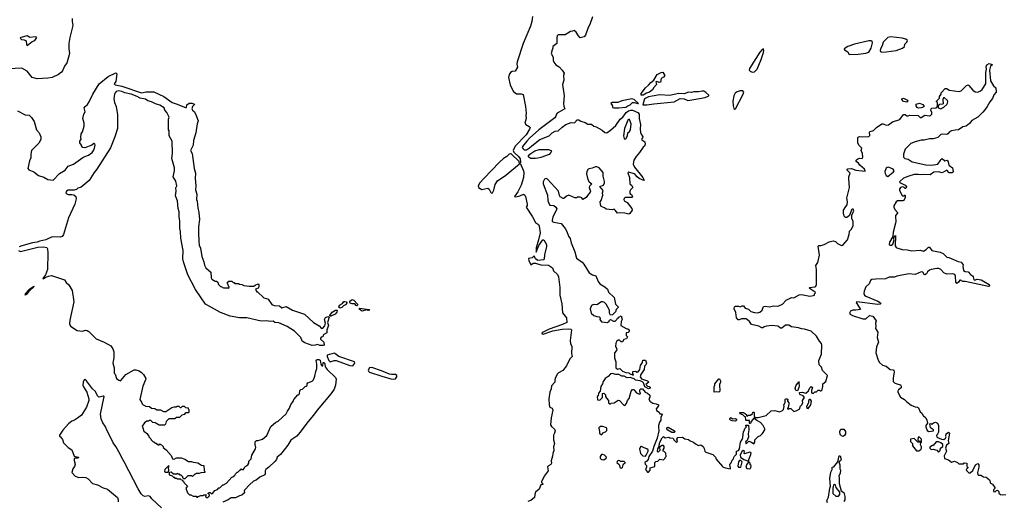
# Model space of a CAD drawing. Extents: x 2206940 to 2356632, y 511582 to 673215.
# Tile 133 of 228: x 2290925 to 2303924, y 596324 to 602680. Entities that reach past the tile are written whole.
import ezdxf

# ---------------------------------------------------------------- set-up
doc = ezdxf.new("R2010")
doc.units = 0

msp = doc.modelspace()

# ---------------------------------------------------------------- linework, layer by layer
at = {"layer": '0CON10XD'}
for points in [[(2291617, 602697), (2291616, 602655), (2291625, 602605), (2291587, 602445), (2291575, 602365), (2291574, 602294), (2291584, 602235), (2291547, 602105), (2291521, 602075), (2291491, 602005), (2291475, 601986), (2291435, 601955), (2291355, 601918), (2291295, 601906), (2291155, 601900), (2291088, 601918), (2291025, 602001), (2290955, 602038), (2290779, 602031)], [(2297695, 602721), (2297686, 602655), (2297667, 602593), (2297573, 602365), (2297491, 602125), (2297488, 602095), (2297495, 602054), (2297465, 601999), (2297425, 601994), (2297405, 601982), (2297389, 601955), (2297380, 601915), (2297402, 601822), (2297421, 601771), (2297445, 601733), (2297485, 601702), (2297545, 601702), (2297571, 601691), (2297602, 601535), (2297612, 601445), (2297606, 601415), (2297611, 601375), (2297594, 601315), (2297608, 601298), (2297651, 601271), (2297662, 601255), (2297656, 601235), (2297610, 601160), (2297468, 601012), (2297441, 600955), (2297450, 600930), (2297510, 600875), (2297534, 600845), (2297537, 600795), (2297530, 600785), (2297575, 600687), (2297579, 600665), (2297577, 600595), (2297546, 600495), (2297502, 600408), (2297458, 600345), (2297475, 600341), (2297527, 600353), (2297575, 600376), (2297595, 600362), (2297604, 600345), (2297626, 600244), (2297624, 600226), (2297611, 600205), (2297696, 600076), (2297733, 600003), (2297775, 599976), (2297785, 599953), (2297798, 599865), (2297775, 599775), (2297745, 599668), (2297742, 599612), (2297780, 599700), (2297830, 599775), (2297845, 599773), (2297880, 599715), (2297881, 599685), (2297852, 599575), (2297850, 599520), (2297839, 599511), (2297765, 599503), (2297734, 599524), (2297715, 599562), (2297691, 599539), (2297643, 599527), (2297645, 599500), (2297675, 599443), (2297704, 599466), (2297735, 599468), (2297807, 599443), (2297905, 599438), (2297958, 599405), (2297974, 599365), (2298023, 599315), (2298037, 599287), (2298057, 599147), (2298055, 599045), (2298081, 598931), (2298093, 598813), (2298144, 598745), (2298146, 598685), (2298091, 598655), (2297915, 598596), (2297835, 598558), (2297821, 598545), (2297820, 598535), (2297835, 598528), (2297965, 598573), (2298085, 598596), (2298175, 598600), (2298202, 598595), (2298211, 598585), (2298191, 598445), (2298198, 598405), (2298216, 598366), (2298211, 598275), (2298220, 598235), (2298187, 598203), (2298145, 598112), (2298095, 598048), (2298040, 598020), (2298020, 598000), (2297992, 597945), (2297991, 597921), (2297988, 597895), (2297944, 597846), (2297943, 597807), (2297922, 597765), (2297909, 597675), (2297914, 597595), (2297924, 597565), (2297955, 597552), (2297962, 597525), (2297943, 597427), (2297933, 597335), (2297945, 597309), (2297985, 597275), (2297993, 597255), (2297986, 597225), (2297970, 597195), (2297972, 597135), (2297984, 597085), (2297974, 597044), (2297976, 596995), (2297964, 596955), (2297961, 596919), (2297942, 596858), (2297944, 596825), (2297935, 596809), (2297905, 596791), (2297895, 596778), (2297901, 596725), (2297847, 596655), (2297836, 596624), (2297812, 596585), (2297813, 596573), (2297830, 596555), (2297830, 596545), (2297805, 596540), (2297785, 596482), (2297736, 596444), (2297726, 596415), (2297723, 596375), (2297675, 596336), (2297635, 596323)], [(2298485, 602718), (2298451, 602615), (2298429, 602575), (2298395, 602474), (2298375, 602454), (2298322, 602442), (2298301, 602465), (2298273, 602515), (2298245, 602538), (2298225, 602528), (2298195, 602523), (2298125, 602479), (2298035, 602478), (2298022, 602465), (2298018, 602445), (2298016, 602365), (2297962, 602325), (2297963, 602305), (2297955, 602280), (2297941, 602235), (2297966, 602185), (2297966, 602145), (2297975, 602118), (2298005, 602083), (2298045, 602056), (2298087, 602015), (2298112, 601975), (2298104, 601944), (2298108, 601882), (2298090, 601825), (2298113, 601675), (2298104, 601575), (2298109, 601539), (2298123, 601505), (2298021, 601445), (2298010, 601435), (2298004, 601405), (2297991, 601385), (2297777, 601225), (2297655, 601115), (2297620, 601075), (2297564, 601005), (2297560, 600995), (2297570, 600975), (2297585, 600964), (2297615, 600964), (2297655, 600987), (2297685, 601015), (2297791, 601099), (2297915, 601149), (2297953, 601185), (2297995, 601209), (2298035, 601211), (2298087, 601263), (2298133, 601297), (2298205, 601322), (2298250, 601320), (2298285, 601356), (2298305, 601356), (2298335, 601340), (2298390, 601325), (2298425, 601300), (2298475, 601300), (2298505, 601276), (2298536, 601266), (2298615, 601220), (2298651, 601191), (2298675, 601187), (2298725, 601221), (2298793, 601285), (2298853, 601365), (2298886, 601394), (2298932, 601455), (2298962, 601475), (2298995, 601486), (2299015, 601484), (2299087, 601457), (2299102, 601435)], [(2291025, 602340), (2291089, 602391), (2291125, 602406), (2291151, 602445), (2291134, 602454), (2291057, 602446), (2291025, 602465), (2290942, 602445), (2290932, 602435), (2290948, 602418), (2290985, 602413), (2291009, 602399), (2291014, 602354), (2291025, 602340)], [(2301881, 602221), (2301995, 602225), (2302095, 602236), (2302135, 602253), (2302166, 602305), (2302185, 602375), (2302180, 602395), (2302165, 602402), (2302135, 602400), (2301944, 602355), (2301860, 602325), (2301811, 602295), (2301812, 602282), (2301860, 602255), (2301873, 602225), (2301881, 602221)], [(2302305, 602253), (2302365, 602255), (2302496, 602275), (2302581, 602305), (2302607, 602325), (2302611, 602355), (2302639, 602385), (2302646, 602406), (2302625, 602425), (2302575, 602438), (2302425, 602454), (2302385, 602446), (2302323, 602385), (2302312, 602335), (2302289, 602295), (2302285, 602275), (2302291, 602261), (2302305, 602253)], [(2300595, 601987), (2300625, 601992), (2300659, 602025), (2300715, 602156), (2300745, 602249), (2300749, 602279), (2300745, 602296), (2300725, 602287), (2300695, 602253), (2300558, 602035), (2300555, 602015), (2300569, 601999), (2300595, 601987)], [(2290897, 601475), (2290995, 601424), (2291049, 601419), (2291079, 601389), (2291114, 601334), (2291146, 601225), (2291182, 601185), (2291204, 601134), (2291202, 601098), (2291179, 601051), (2291079, 600955), (2291071, 600905), (2291073, 600855), (2291053, 600815), (2291033, 600715), (2291045, 600698), (2291113, 600673), (2291175, 600623), (2291242, 600602), (2291295, 600570), (2291365, 600561), (2291451, 600649), (2291524, 600695), (2291564, 600746), (2291635, 600771), (2291759, 600861), (2291785, 600876), (2291835, 600891), (2291881, 600929), (2291900, 600955), (2291911, 600985), (2291920, 601025), (2291915, 601042), (2291905, 601048), (2291876, 601024), (2291785, 600990), (2291760, 600995), (2291740, 601015), (2291740, 601025), (2291720, 601055), (2291720, 601075), (2291738, 601105), (2291732, 601125), (2291738, 601175), (2291755, 601200), (2291777, 601275), (2291776, 601316), (2291758, 601375), (2291773, 601435), (2291790, 601465), (2291778, 601515), (2291788, 601532), (2291821, 601559), (2291841, 601595), (2291890, 601695), (2291975, 601833), (2292095, 601932), (2292195, 601980), (2292206, 601966), (2292195, 601865), (2292173, 601835), (2292185, 601820), (2292273, 601803), (2292535, 601715), (2292595, 601727), (2292695, 601729), (2292827, 601667), (2292937, 601585), (2293005, 601564), (2293100, 601525), (2293115, 601519), (2293125, 601523), (2293133, 601555), (2293163, 601576), (2293199, 601579), (2293232, 601565), (2293230, 601555), (2293205, 601534), (2293197, 601505), (2293205, 601487), (2293228, 601468), (2293247, 601437), (2293280, 601345), (2293269, 601305), (2293252, 601185), (2293221, 601085), (2293216, 601025), (2293178, 600955), (2293202, 600915), (2293230, 600715), (2293244, 600655), (2293242, 600585), (2293251, 600489), (2293246, 600436), (2293263, 600375), (2293258, 600305), (2293266, 600286), (2293277, 600195), (2293291, 600135), (2293299, 600045), (2293286, 599945), (2293284, 599865), (2293291, 599755), (2293294, 599705), (2293310, 599665), (2293330, 599555), (2293357, 599485), (2293365, 599440), (2293384, 599404), (2293447, 599347), (2293452, 599275), (2293462, 599255), (2293505, 599230), (2293525, 599230), (2293540, 599215), (2293550, 599185), (2293575, 599160), (2293585, 599160), (2293615, 599140), (2293675, 599140), (2293688, 599132), (2293690, 599155), (2293680, 599165), (2293677, 599187), (2293670, 599195), (2293670, 599215), (2293685, 599230), (2293725, 599230), (2293745, 599210), (2293755, 599210), (2293765, 599200), (2293815, 599200), (2293825, 599190), (2293857, 599187), (2293885, 599172), (2293955, 599163), (2294015, 599162), (2294035, 599178), (2294072, 599192), (2294082, 599182), (2294083, 599155), (2294073, 599137), (2294040, 599125), (2294045, 599100), (2294055, 599090), (2294065, 599090), (2294147, 599007), (2294185, 599002), (2294203, 598993), (2294255, 598923), (2294285, 598908), (2294355, 598902), (2294386, 598876), (2294445, 598893), (2294525, 598844), (2294685, 598793), (2294802, 598682), (2294878, 598638), (2294910, 598605), (2294925, 598609), (2294955, 598638), (2294962, 598675), (2294951, 598725), (2294961, 598749), (2294995, 598761), (2295012, 598755), (2294987, 598685), (2295000, 598645), (2294980, 598585), (2294980, 598545), (2294940, 598525), (2294930, 598515), (2294926, 598494), (2294905, 598488), (2294897, 598475), (2294897, 598465), (2294942, 598422), (2294943, 598385), (2294932, 598378), (2294888, 598378), (2294855, 598392), (2294826, 598384), (2294785, 598382), (2294688, 598415), (2294652, 598435), (2294638, 598485), (2294555, 598567), (2294455, 598630), (2294345, 598681), (2294295, 598683), (2294273, 598703), (2294235, 598698), (2294184, 598704), (2294113, 598703), (2293925, 598746), (2293825, 598746), (2293702, 598768), (2293576, 598815), (2293378, 598925), (2293245, 599118), (2293143, 599313), (2293086, 599485), (2293078, 599525), (2293081, 599635), (2293051, 599795), (2293047, 599885), (2293038, 599925), (2293040, 600025), (2293031, 600075), (2293030, 600145), (2293017, 600187), (2293009, 600289), (2292982, 600355), (2292992, 600415), (2292988, 600462), (2293000, 600485), (2292987, 600547), (2292950, 600605), (2292967, 600687), (2292967, 600725), (2292933, 600847), (2292942, 600915), (2292938, 601075), (2292900, 601145), (2292900, 601215), (2292890, 601225), (2292890, 601365), (2292898, 601395), (2292868, 601455), (2292840, 601485), (2292830, 601515), (2292775, 601551), (2292719, 601569), (2292664, 601596), (2292618, 601608), (2292585, 601631), (2292515, 601646), (2292475, 601667), (2292396, 601696), (2292314, 601714), (2292275, 601732), (2292235, 601739), (2292198, 601732), (2292184, 601716), (2292176, 601695), (2292169, 601635), (2292176, 601585), (2292197, 601535), (2292217, 601425), (2292215, 601245), (2292183, 601135), (2292125, 600990), (2291943, 600705), (2291908, 600662), (2291841, 600559), (2291735, 600471), (2291693, 600457), (2291675, 600440), (2291645, 600430), (2291565, 600432), (2291541, 600415), (2291536, 600395), (2291545, 600380), (2291565, 600371), (2291614, 600374), (2291638, 600368), (2291666, 600346), (2291670, 600315), (2291653, 600245), (2291571, 600065), (2291528, 599932), (2291505, 599845), (2291485, 599820), (2291465, 599808), (2291355, 599813), (2291271, 599775), (2291192, 599758), (2291155, 599742), (2291094, 599736), (2290955, 599694), (2290920, 599680)], [(2299155, 601684), (2299131, 601685), (2299129, 601705), (2299188, 601782), (2299226, 601815), (2299255, 601853), (2299298, 601882), (2299342, 601955), (2299395, 601982), (2299417, 601987), (2299441, 601945), (2299425, 601921), (2299395, 601902), (2299385, 601856), (2299365, 601850), (2299335, 601862), (2299322, 601858), (2299331, 601825), (2299295, 601786), (2299278, 601755), (2299241, 601725), (2299199, 601711), (2299155, 601684)], [(2301068, 597562), (2301060, 597555), (2301062, 597542), (2301075, 597540), (2301085, 597550), (2301105, 597550), (2301145, 597510), (2301185, 597520), (2301226, 597544), (2301230, 597575), (2301247, 597593), (2301262, 597625), (2301260, 597655), (2301288, 597695), (2301270, 597715), (2301224, 597734), (2301222, 597758), (2301255, 597762), (2301305, 597750), (2301339, 597781), (2301355, 597820), (2301375, 597840), (2301390, 597825), (2301380, 597785), (2301380, 597755), (2301385, 597750), (2301405, 597750), (2301422, 597768), (2301445, 597770), (2301465, 597790), (2301485, 597790), (2301492, 597782), (2301505, 597780), (2301518, 597795), (2301523, 597827), (2301530, 597835), (2301528, 597872), (2301566, 597904), (2301590, 597985), (2301525, 598052), (2301510, 598095), (2301480, 598125), (2301476, 598184), (2301510, 598265), (2301516, 598386), (2301510, 598405), (2301482, 598435), (2301446, 598505), (2301375, 598567), (2301286, 598594), (2301245, 598598), (2301205, 598614), (2301115, 598628), (2301077, 598647), (2301033, 598647), (2300985, 598607), (2300969, 598609), (2300947, 598627), (2300935, 598637), (2300855, 598642), (2300784, 598636), (2300755, 598628), (2300735, 598613), (2300724, 598614), (2300685, 598637), (2300586, 598656), (2300558, 598695), (2300515, 598730), (2300455, 598732), (2300425, 598718), (2300408, 598718), (2300388, 598745), (2300378, 598815), (2300358, 598865), (2300362, 598888), (2300375, 598900), (2300415, 598900), (2300435, 598892), (2300465, 598902), (2300482, 598902), (2300504, 598874), (2300545, 598858), (2300578, 598828), (2300625, 598816), (2300668, 598812), (2300695, 598821), (2300725, 598845), (2300745, 598896), (2300765, 598899), (2300825, 598892), (2300875, 598904), (2300925, 598900), (2300946, 598904), (2300995, 598926), (2301045, 598978), (2301115, 599012), (2301145, 599011), (2301215, 599049), (2301245, 599052), (2301357, 599033), (2301405, 599038), (2301417, 599045), (2301418, 599062), (2301430, 599075), (2301427, 599085), (2301348, 599135), (2301355, 599146), (2301422, 599155), (2301436, 599164), (2301444, 599185), (2301446, 599385), (2301437, 599435), (2301461, 599475), (2301482, 599572), (2301465, 599690), (2301475, 599700), (2301505, 599700), (2301545, 599712), (2301612, 599748), (2301665, 599760), (2301695, 599754), (2301722, 599725), (2301755, 599707), (2301775, 599701), (2301794, 599706), (2301854, 599776), (2301876, 599845), (2301880, 599890), (2301908, 599915), (2301927, 599963), (2301928, 600015), (2301910, 600055), (2301910, 600105), (2301937, 600153), (2301928, 600178), (2301915, 600180), (2301905, 600170), (2301880, 600095), (2301845, 600070), (2301825, 600070), (2301810, 600085), (2301800, 600125), (2301802, 600165), (2301830, 600215), (2301850, 600235), (2301852, 600275), (2301843, 600323), (2301878, 600465), (2301871, 600581), (2301870, 600605), (2301890, 600655), (2301850, 600695), (2301850, 600705), (2301859, 600711), (2301905, 600716), (2301965, 600694), (2302085, 600680), (2302088, 600685), (2302080, 600705), (2302015, 600758), (2301998, 600785), (2301968, 600808), (2301970, 600825), (2301992, 600845), (2302015, 600852), (2302045, 600848), (2302057, 600867), (2302053, 600915), (2302034, 600955), (2302042, 600985), (2302005, 601022), (2301992, 601055), (2301990, 601125), (2301995, 601130), (2302013, 601137), (2302055, 601132), (2302135, 601140), (2302147, 601153), (2302142, 601195), (2302152, 601205), (2302195, 601217), (2302235, 601258), (2302308, 601305), (2302325, 601306), (2302365, 601289), (2302395, 601292), (2302449, 601331), (2302546, 601364), (2302593, 601427), (2302617, 601427), (2302635, 601410), (2302655, 601410), (2302675, 601420), (2302785, 601414), (2302815, 601391), (2302825, 601390), (2302875, 601420), (2302935, 601410), (2302945, 601413), (2302965, 601432), (2302965, 601455), (2302954, 601485), (2302957, 601503), (2302969, 601511), (2303030, 601515), (2303030, 601525), (2303040, 601535), (2303040, 601585), (2303030, 601595), (2303030, 601605), (2303070, 601645), (2303070, 601665), (2303090, 601695), (2303090, 601715), (2303145, 601770), (2303165, 601770), (2303195, 601750), (2303328, 601732), (2303355, 601742), (2303425, 601812), (2303445, 601818), (2303455, 601812), (2303508, 601748), (2303538, 601728), (2303575, 601722), (2303610, 601740), (2303630, 601760), (2303678, 601835), (2303680, 601985), (2303687, 602025), (2303682, 602058), (2303694, 602085), (2303725, 602101), (2303752, 602095), (2303766, 602085), (2303743, 602065), (2303730, 602015), (2303740, 601875), (2303782, 601805), (2303811, 601781), (2303814, 601725), (2303784, 601686), (2303769, 601641), (2303733, 601597), (2303698, 601532), (2303665, 601492), (2303642, 601458), (2303575, 601392), (2303495, 601350), (2303462, 601308), (2303418, 601275), (2303375, 601264), (2303318, 601225), (2303274, 601224), (2303225, 601212), (2303200, 601200), (2303178, 601172), (2303165, 601166), (2303105, 601170), (2303085, 601165), (2303045, 601126), (2302985, 601106), (2302935, 601106), (2302865, 601090), (2302825, 601092), (2302745, 601069), (2302689, 601045), (2302615, 600969), (2302591, 600905), (2302594, 600864), (2302609, 600849), (2302655, 600837), (2302708, 600805), (2302886, 600766), (2302962, 600758), (2303047, 600773), (2303077, 600815), (2303088, 600835), (2303105, 600848), (2303138, 600818), (2303170, 600825), (2303183, 600805), (2303192, 600762), (2303240, 600725), (2303247, 600675), (2303235, 600658), (2303195, 600660), (2303165, 600692), (2303105, 600657), (2303054, 600674), (2302993, 600667), (2302945, 600634), (2302855, 600636), (2302825, 600631), (2302785, 600638), (2302735, 600636), (2302665, 600616), (2302595, 600588), (2302543, 600545), (2302541, 600535), (2302554, 600525), (2302613, 600495), (2302633, 600475), (2302625, 600452), (2302615, 600450), (2302603, 600465), (2302584, 600474), (2302553, 600465), (2302538, 600445), (2302541, 600425), (2302575, 600360), (2302585, 600350), (2302600, 600355), (2302605, 600370), (2302615, 600360), (2302617, 600335), (2302598, 600295), (2302585, 600290), (2302515, 600290), (2302497, 600275), (2302466, 600225), (2302466, 600205), (2302478, 600175), (2302514, 600135), (2302514, 600125), (2302489, 600095), (2302485, 600080), (2302491, 600015), (2302487, 599995), (2302457, 599875), (2302452, 599818), (2302408, 599745), (2302404, 599715), (2302414, 599705), (2302436, 599704), (2302451, 599719), (2302468, 599775), (2302462, 599798), (2302485, 599830), (2302481, 599695), (2302494, 599675), (2302505, 599669), (2302575, 599649), (2302645, 599643), (2302705, 599630), (2302815, 599637), (2302855, 599626), (2302892, 599645), (2302925, 599678), (2302935, 599677), (2302965, 599632), (2303075, 599610), (2303115, 599593), (2303163, 599545), (2303190, 599540), (2303315, 599487), (2303355, 599481), (2303382, 599445), (2303378, 599425), (2303385, 599370), (2303405, 599358), (2303445, 599350), (2303478, 599315), (2303505, 599300), (2303514, 599284), (2303520, 599250), (2303529, 599241), (2303567, 599257), (2303618, 599248), (2303722, 599185), (2303729, 599165), (2303715, 599157), (2303405, 599223), (2303374, 599224), (2303345, 599242), (2303335, 599240), (2303317, 599214), (2303295, 599197), (2303283, 599215), (2303280, 599295), (2303272, 599315), (2303244, 599326), (2303165, 599322), (2303125, 599338), (2303085, 599381), (2303058, 599395), (2303035, 599398), (2302960, 599385), (2302936, 599374), (2302910, 599350), (2302895, 599327), (2302875, 599312), (2302867, 599317), (2302849, 599349), (2302825, 599354), (2302745, 599317), (2302665, 599326), (2302505, 599294), (2302475, 599283), (2302405, 599281), (2302355, 599259), (2302226, 599254), (2302175, 599249), (2302155, 599237), (2302138, 599195), (2302097, 599155), (2302072, 599095), (2302068, 599065), (2302077, 599045), (2302095, 599029), (2302252, 598965), (2302287, 598945), (2302293, 598935), (2302284, 598926), (2302255, 598922), (2301976, 598954), (2301970, 598945), (2301975, 598935), (2302023, 598855), (2301965, 598845), (2301923, 598845), (2301894, 598835), (2301882, 598808), (2301888, 598795), (2301919, 598775), (2302055, 598731), (2302095, 598734), (2302145, 598777), (2302186, 598766), (2302230, 598705), (2302224, 598675), (2302229, 598635), (2302224, 598605), (2302252, 598555), (2302246, 598485), (2302261, 598425), (2302235, 598362), (2302229, 598285), (2302260, 598185), (2302276, 598155), (2302315, 598122), (2302365, 598109), (2302415, 598061), (2302455, 598060), (2302463, 598053), (2302468, 598028), (2302456, 597955), (2302458, 597905), (2302475, 597888), (2302504, 597874), (2302555, 597859), (2302561, 597845), (2302561, 597819), (2302525, 597793), (2302516, 597775), (2302516, 597765), (2302555, 597698), (2302605, 597668), (2302635, 597636), (2302693, 597593), (2302745, 597570), (2302778, 597568), (2302789, 597559), (2302814, 597504), (2302836, 597486), (2302852, 597455), (2302888, 597425), (2302902, 597395), (2302910, 597355), (2302888, 597325), (2302888, 597305), (2302907, 597257), (2302927, 597247), (2302988, 597252), (2302988, 597268), (2302948, 597295), (2302940, 597345), (2302955, 597350), (2302965, 597340), (2302989, 597361), (2303016, 597366)], [(2299205, 601554), (2299295, 601569), (2299565, 601594), (2299645, 601638), (2299695, 601634), (2299745, 601615), (2299825, 601625), (2299976, 601655), (2300021, 601675), (2300023, 601685), (2299985, 601720), (2299958, 601735), (2299935, 601738), (2299885, 601728), (2299825, 601729), (2299795, 601721), (2299755, 601724), (2299695, 601702), (2299625, 601705), (2299505, 601680), (2299375, 601688), (2299275, 601671), (2299225, 601662), (2299172, 601635), (2299150, 601555), (2299205, 601554)], [(2300365, 601498), (2300375, 601503), (2300477, 601695), (2300483, 601725), (2300472, 601742), (2300435, 601743), (2300395, 601729), (2300372, 601708), (2300353, 601675), (2300339, 601605), (2300343, 601545), (2300355, 601509), (2300365, 601498)], [(2298835, 601515), (2298926, 601525), (2298955, 601545), (2298985, 601555), (2299015, 601588), (2299038, 601588), (2299085, 601572), (2299096, 601575), (2299036, 601625), (2299005, 601636), (2298875, 601608), (2298822, 601588), (2298745, 601587), (2298727, 601575), (2298750, 601545), (2298753, 601523), (2298770, 601515), (2298835, 601515)], [(2302635, 601592), (2302595, 601598), (2302572, 601625), (2302573, 601635), (2302595, 601642), (2302647, 601617), (2302652, 601605), (2302635, 601592)], [(2303085, 601503), (2303125, 601524), (2303165, 601562), (2303175, 601580), (2303180, 601595), (2303175, 601612), (2303135, 601650), (2303122, 601648), (2303113, 601627), (2303115, 601570), (2303106, 601564), (2303065, 601560), (2303050, 601545), (2303050, 601515), (2303085, 601503)], [(2302793, 601513), (2302775, 601520), (2302761, 601545), (2302760, 601565), (2302805, 601576), (2302849, 601559), (2302861, 601545), (2302861, 601529), (2302825, 601515), (2302793, 601513)], [(2299102, 601435), (2299104, 601375), (2299121, 601295), (2299116, 601235), (2299122, 601192), (2299128, 601168), (2299150, 601135), (2299148, 601122), (2299132, 601105), (2299138, 601095), (2299177, 601067), (2299183, 601037), (2299175, 601010), (2299154, 600996), (2299106, 600925), (2299064, 600875), (2299034, 600825), (2299022, 600775), (2299040, 600735), (2299153, 600595), (2299168, 600562), (2299165, 600558), (2299105, 600583), (2299075, 600605), (2299052, 600635), (2299035, 600646), (2298965, 600666), (2298955, 600660), (2298976, 600595), (2298982, 600515), (2299005, 600490), (2299018, 600465), (2298990, 600435), (2298982, 600415), (2298982, 600385), (2299003, 600373), (2299013, 600345), (2299008, 600335), (2298995, 600332), (2298918, 600332), (2298905, 600320), (2298901, 600305), (2298905, 600291), (2298945, 600268), (2299006, 600186), (2299012, 600165), (2298980, 600120), (2298965, 600114), (2298913, 600127), (2298845, 600131), (2298815, 600127), (2298788, 600168), (2298775, 600178), (2298745, 600170), (2298668, 600178), (2298645, 600197), (2298603, 600215), (2298592, 600242), (2298590, 600275), (2298603, 600295), (2298624, 600365), (2298620, 600395), (2298627, 600425), (2298582, 600478), (2298632, 600498), (2298647, 600525), (2298647, 600545), (2298626, 600615), (2298626, 600665), (2298577, 600725), (2298545, 600739), (2298525, 600739), (2298481, 600719), (2298445, 600713), (2298431, 600705), (2298411, 600675), (2298408, 600645), (2298425, 600570), (2298445, 600539), (2298478, 600515), (2298447, 600483), (2298444, 600465), (2298459, 600415), (2298456, 600405), (2298419, 600361), (2298405, 600332), (2298358, 600308), (2298345, 600328), (2298325, 600337), (2298285, 600338), (2298275, 600330), (2298255, 600330), (2298174, 600364), (2298145, 600352), (2298110, 600320), (2298099, 600319), (2298061, 600341), (2298051, 600361), (2298038, 600418), (2297895, 600576), (2297874, 600586), (2297854, 600575), (2297835, 600538), (2297835, 600515), (2297895, 600365), (2297899, 600295), (2297913, 600244), (2297925, 600232), (2297975, 600229), (2298004, 600205), (2298016, 600185), (2297965, 600075), (2297955, 600035), (2297956, 600016), (2297975, 600006), (2298075, 599988), (2298127, 599925), (2298150, 599885), (2298172, 599825), (2298194, 599794), (2298206, 599735), (2298252, 599615), (2298275, 599534), (2298349, 599479), (2298373, 599453), (2298445, 599341), (2298485, 599314), (2298531, 599301), (2298563, 599223), (2298585, 599195), (2298650, 599155), (2298683, 599125), (2298697, 599085), (2298771, 599015), (2298792, 598925), (2298830, 598885), (2298798, 598855), (2298790, 598825), (2298750, 598785), (2298725, 598780), (2298712, 598805), (2298710, 598845), (2298667, 598927), (2298645, 598948), (2298625, 598956), (2298605, 598954), (2298545, 598916), (2298500, 598920), (2298475, 598908), (2298454, 598864), (2298470, 598805), (2298505, 598778), (2298545, 598763), (2298575, 598760), (2298588, 598745), (2298582, 598725), (2298605, 598693), (2298685, 598682), (2298705, 598700), (2298710, 598715), (2298725, 598722), (2298765, 598702), (2298787, 598703), (2298810, 598725), (2298815, 598740), (2298825, 598740), (2298835, 598752), (2298865, 598770), (2298878, 598725), (2298867, 598695), (2298862, 598645), (2298933, 598603), (2298955, 598600), (2298970, 598585), (2298970, 598565), (2298957, 598553), (2298930, 598545), (2298933, 598513), (2298948, 598495), (2298935, 598470), (2298902, 598458), (2298885, 598430), (2298865, 598430), (2298845, 598450), (2298825, 598450), (2298808, 598435), (2298795, 598410), (2298790, 598365), (2298810, 598335), (2298804, 598316), (2298777, 598283), (2298776, 598255), (2298779, 598215), (2298794, 598165), (2298793, 598085), (2298815, 598068), (2298847, 598077), (2298885, 598042), (2298925, 598022), (2298965, 598020), (2298975, 598010), (2299025, 597990), (2299030, 597995), (2299020, 598005), (2299020, 598035), (2299055, 598042), (2299075, 598030), (2299088, 598032), (2299110, 598065), (2299122, 598118), (2299148, 598155), (2299150, 598185), (2299185, 598188), (2299198, 598145), (2299192, 598125), (2299172, 598105), (2299168, 598065), (2299123, 597997), (2299118, 597965), (2299135, 597940), (2299212, 597912), (2299230, 597895), (2299190, 597865), (2299212, 597842), (2299237, 597837), (2299248, 597828), (2299250, 597815), (2299225, 597810), (2299180, 597835), (2299160, 597885), (2299145, 597900), (2299115, 597912), (2299055, 597922), (2299035, 597938), (2298985, 597958), (2298945, 597953), (2298905, 597973), (2298875, 597976), (2298835, 597998), (2298795, 597996), (2298745, 598009), (2298725, 598006), (2298695, 597972), (2298654, 597946), (2298627, 597905), (2298620, 597875), (2298595, 597840), (2298590, 597775), (2298565, 597750), (2298560, 597715), (2298550, 597705), (2298552, 597662), (2298585, 597660), (2298598, 597672), (2298620, 597695), (2298620, 597745), (2298635, 597750), (2298658, 597728), (2298660, 597705), (2298670, 597685), (2298700, 597655), (2298700, 597625), (2298715, 597610), (2298725, 597610), (2298735, 597620), (2298775, 597622), (2298825, 597657), (2298845, 597652), (2298902, 597592), (2298915, 597590), (2298937, 597613), (2298948, 597655), (2298971, 597679), (2298998, 597775), (2299015, 597800), (2299038, 597798), (2299040, 597785), (2299070, 597755), (2299095, 597740), (2299115, 597740), (2299120, 597755), (2299110, 597765), (2299110, 597795), (2299125, 597810), (2299145, 597810), (2299182, 597762), (2299215, 597750), (2299242, 597725), (2299243, 597697), (2299232, 597675), (2299242, 597645), (2299285, 597618), (2299329, 597609), (2299360, 597595), (2299360, 597585), (2299328, 597545), (2299333, 597523), (2299365, 597500), (2299375, 597480), (2299397, 597477), (2299408, 597465), (2299390, 597435), (2299390, 597395), (2299373, 597367), (2299360, 597325), (2299357, 597305), (2299363, 597255), (2299339, 597155), (2299298, 597048), (2299280, 596985), (2299232, 596915), (2299220, 596875), (2299206, 596854), (2299180, 596835), (2299183, 596813), (2299200, 596795), (2299200, 596775), (2299188, 596745), (2299215, 596710), (2299225, 596710), (2299247, 596733), (2299250, 596765), (2299310, 596785), (2299310, 596835), (2299322, 596848), (2299348, 596852), (2299375, 596880), (2299425, 596870), (2299448, 596892), (2299450, 596905), (2299460, 596915), (2299455, 596960), (2299435, 596980), (2299420, 596985), (2299420, 597005), (2299432, 597025), (2299432, 597045), (2299425, 597058), (2299405, 597062), (2299372, 597038), (2299377, 596993), (2299355, 596970), (2299343, 596983), (2299348, 597015), (2299362, 597038), (2299374, 597106), (2299405, 597160), (2299425, 597180), (2299445, 597160), (2299495, 597170), (2299508, 597162), (2299547, 597157), (2299558, 597148), (2299560, 597135), (2299595, 597100), (2299607, 597113), (2299602, 597145), (2299612, 597165), (2299675, 597170), (2299708, 597148), (2299755, 597140), (2299775, 597120), (2299820, 597105), (2299845, 597080), (2299885, 597062), (2299917, 597067), (2299948, 597045), (2299962, 597022), (2299972, 596985), (2299985, 596972), (2300075, 596940), (2300112, 596905), (2300121, 596881), (2300202, 596785), (2300212, 596775), (2300245, 596764), (2300305, 596750), (2300310, 596755), (2300300, 596815), (2300317, 596833), (2300330, 596865), (2300348, 596882), (2300355, 596900), (2300362, 596918), (2300390, 596945), (2300390, 596985), (2300416, 596994), (2300428, 597015), (2300443, 597105), (2300465, 597140), (2300473, 597167), (2300480, 597245), (2300490, 597255), (2300500, 597285), (2300520, 597305), (2300510, 597315), (2300512, 597328), (2300548, 597328), (2300553, 597265), (2300543, 597215), (2300548, 597175), (2300530, 597125), (2300514, 597116), (2300508, 597105), (2300515, 597080), (2300552, 597118), (2300586, 597106), (2300618, 597082), (2300632, 597105), (2300632, 597135), (2300675, 597180), (2300705, 597190), (2300733, 597217), (2300762, 597265), (2300762, 597282), (2300738, 597325), (2300705, 597362), (2300655, 597388), (2300615, 597420), (2300582, 597378), (2300575, 597350), (2300565, 597350), (2300560, 597355), (2300558, 597388), (2300515, 597390), (2300510, 597395), (2300508, 597438), (2300492, 597442), (2300470, 597465), (2300435, 597480), (2300430, 597495), (2300480, 597495), (2300518, 597468), (2300522, 597452), (2300535, 597450), (2300545, 597460), (2300575, 597460), (2300598, 597482), (2300605, 597500), (2300615, 597500), (2300620, 597495), (2300622, 597442), (2300638, 597428), (2300675, 597428), (2300780, 597455), (2300844, 597516), (2300895, 597523), (2300956, 597504), (2300995, 597520), (2301010, 597535), (2301018, 597575), (2301012, 597595), (2301032, 597628), (2301030, 597665), (2301037, 597677), (2301055, 597678), (2301070, 597665), (2301060, 597655), (2301060, 597645), (2301080, 597625), (2301080, 597605), (2301068, 597562)], [(2298915, 601102), (2298925, 601108), (2298951, 601145), (2298953, 601185), (2298977, 601205), (2298987, 601225), (2298996, 601304), (2298975, 601361), (2298965, 601362), (2298955, 601354), (2298909, 601245), (2298898, 601145), (2298905, 601112), (2298915, 601102)], [(2297734, 600846), (2297675, 600850), (2297650, 600860), (2297639, 600875), (2297658, 600905), (2297725, 600950), (2297785, 600966), (2297905, 600968), (2297940, 600955), (2297944, 600944), (2297939, 600925), (2297915, 600901), (2297805, 600861), (2297765, 600853), (2297734, 600846)], [(2297155, 600391), (2297165, 600393), (2297185, 600430), (2297204, 600505), (2297235, 600551), (2297342, 600628), (2297522, 600778), (2297520, 600810), (2297415, 600908), (2297405, 600911), (2297385, 600904), (2297355, 600875), (2297310, 600850), (2297259, 600801), (2297053, 600585), (2297000, 600525), (2296976, 600485), (2296982, 600465), (2297025, 600438), (2297105, 600455), (2297121, 600441), (2297145, 600401), (2297155, 600391)], [(2302385, 600612), (2302460, 600670), (2302471, 600685), (2302458, 600708), (2302395, 600735), (2302375, 600729), (2302365, 600719), (2302347, 600677), (2302351, 600651), (2302365, 600624), (2302385, 600612)], [(2290910, 599635), (2290935, 599619), (2291165, 599677), (2291244, 599684), (2291285, 599675), (2291294, 599655), (2291298, 599605), (2291290, 599385), (2291267, 599313), (2291230, 599265), (2291235, 599260), (2291261, 599279), (2291306, 599296), (2291345, 599302), (2291515, 599245), (2291540, 599210), (2291575, 599180), (2291616, 599106), (2291641, 598955), (2291588, 598715), (2291584, 598664), (2291595, 598635), (2291685, 598576), (2291755, 598567), (2291795, 598582), (2291815, 598580), (2291839, 598565), (2291935, 598467), (2292041, 598425), (2292127, 598377), (2292155, 598334), (2292168, 598295), (2292169, 598215), (2292161, 598175), (2292154, 598145), (2292174, 598084), (2292174, 598015), (2292185, 598002), (2292201, 597945), (2292235, 597921), (2292255, 597914), (2292262, 597918), (2292325, 597999), (2292435, 598059), (2292458, 598058), (2292504, 598044), (2292533, 598023), (2292558, 597995), (2292588, 597945), (2292587, 597927), (2292551, 597845), (2292510, 597665), (2292535, 597630), (2292541, 597611), (2292556, 597596), (2292591, 597581), (2292637, 597577), (2292665, 597552), (2292707, 597547), (2292735, 597530), (2292785, 597532), (2292825, 597510), (2292855, 597510), (2292935, 597560), (2292965, 597570), (2292995, 597570), (2293005, 597580), (2293025, 597580), (2293045, 597560), (2293058, 597562), (2293075, 597580), (2293095, 597580), (2293115, 597560), (2293148, 597558), (2293150, 597545), (2293160, 597535), (2293160, 597505), (2293148, 597492), (2293115, 597490), (2293095, 597470), (2293065, 597460), (2293035, 597430), (2292995, 597430), (2292975, 597410), (2292895, 597410), (2292860, 597375), (2292848, 597342), (2292835, 597330), (2292765, 597330), (2292715, 597360), (2292682, 597362), (2292655, 597390), (2292635, 597390), (2292628, 597382), (2292605, 597380), (2292572, 597358), (2292543, 597317), (2292550, 597295)], [(2290995, 599046), (2291005, 599051), (2291026, 599065), (2291051, 599099), (2291117, 599157), (2291105, 599155), (2291046, 599115), (2290995, 599062), (2290991, 599051), (2290995, 599046)], [(2295155, 598874), (2295138, 598885), (2295149, 598911), (2295185, 598933), (2295205, 598960), (2295218, 598962), (2295236, 598955), (2295243, 598943), (2295237, 598923), (2295199, 598905), (2295179, 598881), (2295155, 598874)], [(2295375, 598903), (2295365, 598906), (2295348, 598928), (2295315, 598928), (2295289, 598939), (2295277, 598955), (2295282, 598965), (2295315, 598985), (2295335, 598978), (2295385, 598927), (2295385, 598913), (2295375, 598903)], [(2295445, 598834), (2295412, 598855), (2295406, 598865), (2295415, 598874), (2295535, 598856), (2295548, 598845), (2295525, 598843), (2295505, 598850), (2295445, 598834)], [(2295025, 598763), (2295018, 598775), (2295052, 598818), (2295095, 598848), (2295116, 598846), (2295110, 598820), (2295088, 598792), (2295025, 598763)], [(2295325, 598113), (2295350, 598145), (2295343, 598165), (2295136, 598235), (2295085, 598276), (2295075, 598279), (2294986, 598254), (2294984, 598235), (2295005, 598183), (2295025, 598164), (2295078, 598182), (2295105, 598182), (2295285, 598114), (2295325, 598113)], [(2292550, 597295), (2292565, 597250), (2292610, 597215), (2292610, 597205), (2292630, 597185), (2292630, 597175), (2292658, 597148), (2292660, 597135), (2292685, 597110), (2292695, 597110), (2292715, 597090), (2292725, 597090), (2292755, 597070), (2292765, 597070), (2292775, 597080), (2292782, 597072), (2292798, 597068), (2292820, 597045), (2292820, 597035), (2292860, 597005), (2292925, 596930), (2292942, 596882), (2292965, 596880), (2292995, 596898), (2293055, 596898), (2293105, 596880), (2293155, 596850), (2293195, 596850), (2293215, 596840), (2293275, 596830), (2293325, 596800), (2293358, 596798), (2293360, 596725), (2293370, 596715), (2293368, 596702), (2293315, 596700), (2293295, 596690), (2293255, 596690), (2293248, 596682), (2293235, 596680), (2293205, 596650), (2293195, 596660), (2293145, 596660), (2293105, 596620), (2293092, 596622), (2293080, 596635), (2293078, 596648), (2293058, 596668), (2293045, 596670), (2293035, 596680), (2293015, 596680), (2293005, 596690), (2292995, 596680), (2292955, 596680), (2292925, 596710), (2292900, 596705), (2292900, 596675), (2292938, 596658), (2292955, 596640), (2292965, 596640), (2292975, 596630), (2292995, 596630), (2293005, 596620), (2293045, 596620), (2293052, 596612), (2293068, 596608), (2293072, 596592), (2293088, 596588), (2293092, 596572), (2293140, 596525), (2293120, 596495), (2293140, 596435), (2293165, 596410), (2293185, 596410), (2293215, 596390), (2293255, 596390), (2293265, 596380), (2293275, 596380), (2293282, 596388), (2293315, 596400), (2293342, 596402), (2293355, 596410), (2293385, 596410), (2293390, 596405), (2293380, 596395), (2293382, 596382), (2293394, 596374), (2293408, 596375), (2293430, 596395), (2293428, 596418), (2293410, 596425), (2293425, 596440), (2293438, 596438), (2293455, 596420), (2293470, 596425), (2293502, 596468), (2293535, 596480), (2293555, 596500), (2293565, 596500), (2293605, 596540), (2293615, 596540), (2293655, 596562), (2293725, 596640), (2293740, 596645), (2293765, 596670), (2293772, 596688), (2293795, 596710), (2293805, 596710), (2293835, 596740), (2293845, 596740), (2293855, 596750), (2293862, 596742), (2293875, 596740), (2293890, 596755), (2293895, 596780), (2293938, 596805), (2293948, 596825), (2293950, 596855), (2293980, 596885), (2293988, 596932), (2294038, 597015), (2294042, 597035), (2294032, 597075), (2294035, 597110), (2294053, 597127), (2294075, 597128), (2294130, 597145), (2294186, 597194), (2294241, 597309), (2294305, 597368), (2294335, 597380), (2294445, 597480), (2294460, 597515), (2294487, 597553), (2294505, 597600), (2294535, 597640), (2294543, 597667), (2294595, 597730), (2294605, 597730), (2294618, 597742), (2294622, 597788), (2294635, 597800), (2294658, 597802), (2294695, 597840), (2294708, 597842), (2294718, 597852), (2294718, 597872), (2294730, 597885), (2294785, 597908), (2294802, 597925), (2294822, 597975), (2294834, 598036), (2294848, 598075), (2294848, 598135), (2294840, 598185), (2294850, 598195), (2294875, 598196), (2294890, 598185), (2294901, 598135), (2294915, 598112), (2294925, 598110), (2294931, 598155), (2294945, 598157), (2294955, 598136), (2294959, 598099), (2294983, 598063), (2295096, 597956), (2295103, 597935), (2295096, 597855), (2295076, 597805), (2295036, 597745), (2294852, 597528), (2294805, 597460), (2294733, 597377), (2294625, 597232), (2294583, 597185), (2294505, 597132), (2294464, 597065), (2294367, 596943), (2294325, 596907), (2294314, 596875), (2294295, 596850), (2294216, 596774), (2294175, 596742), (2294166, 596725), (2294166, 596685), (2294160, 596675), (2294097, 596643), (2294046, 596604), (2294012, 596588), (2293957, 596543), (2293896, 596475), (2293890, 596465), (2293892, 596435), (2293859, 596405), (2293825, 596397), (2293775, 596371), (2293715, 596370), (2293675, 596345), (2293605, 596314)], [(2295854, 597936), (2295885, 597940), (2295902, 597965), (2295902, 597985), (2295886, 597996), (2295835, 597995), (2295805, 598000), (2295701, 598045), (2295575, 598089), (2295545, 598086), (2295525, 598055), (2295529, 598039), (2295545, 598028), (2295705, 597973), (2295825, 597940), (2295854, 597936)], [(2292795, 596239), (2292668, 596358), (2292647, 596387), (2292625, 596395), (2292575, 596388), (2292555, 596396), (2292530, 596420), (2292487, 596487), (2292305, 596845), (2292267, 596905), (2292252, 596945), (2292195, 597045), (2292157, 597097), (2292143, 597135), (2292083, 597243), (2292055, 597315), (2292021, 597361), (2292001, 597411), (2291990, 597475), (2292039, 597705), (2292035, 597712), (2292025, 597713), (2291975, 597700), (2291965, 597702), (2291954, 597716), (2291925, 597772), (2291885, 597808), (2291805, 597913), (2291785, 597930), (2291775, 597928), (2291763, 597897), (2291759, 597855), (2291766, 597835), (2291812, 597765), (2291837, 597675), (2291836, 597655), (2291807, 597565), (2291739, 597461), (2291690, 597420), (2291647, 597393), (2291615, 597380), (2291569, 597345), (2291495, 597262), (2291452, 597195), (2291450, 597185), (2291464, 597174), (2291488, 597138), (2291501, 597095), (2291565, 597033), (2291612, 597002), (2291645, 596918), (2291700, 596905), (2291697, 596893), (2291655, 596892), (2291646, 596884), (2291645, 596860), (2291657, 596815), (2291647, 596785), (2291625, 596753), (2291615, 596705), (2291658, 596655), (2291705, 596638), (2291756, 596644), (2291799, 596639), (2291830, 596620), (2291885, 596560), (2291950, 596540), (2292025, 596502), (2292085, 596482), (2292214, 596374), (2292225, 596345), (2292227, 596315)], [(2300092, 597762), (2300092, 597835), (2300102, 597855), (2300104, 597876), (2300155, 597940), (2300165, 597940), (2300178, 597915), (2300178, 597895), (2300162, 597865), (2300168, 597775), (2300155, 597762), (2300125, 597768), (2300092, 597762)], [(2301195, 597780), (2301170, 597785), (2301164, 597815), (2301177, 597855), (2301202, 597888), (2301205, 597900), (2301215, 597900), (2301210, 597885), (2301216, 597845), (2301213, 597825), (2301195, 597780)], [(2301335, 597550), (2301368, 597595), (2301378, 597645), (2301365, 597667), (2301355, 597668), (2301340, 597655), (2301340, 597625), (2301313, 597575), (2301315, 597552), (2301335, 597550)], [(2300375, 597383), (2300330, 597385), (2300310, 597395), (2300300, 597405), (2300300, 597415), (2300315, 597430), (2300335, 597410), (2300377, 597417), (2300387, 597407), (2300388, 597395), (2300375, 597383)], [(2298605, 597200), (2298618, 597212), (2298622, 597228), (2298658, 597242), (2298675, 597260), (2298678, 597285), (2298673, 597293), (2298625, 597311), (2298591, 597309), (2298570, 597295), (2298573, 597263), (2298580, 597255), (2298580, 597225), (2298605, 597200)], [(2299565, 597232), (2299533, 597233), (2299483, 597263), (2299468, 597278), (2299470, 597295), (2299485, 597300), (2299570, 597255), (2299580, 597245), (2299565, 597232)], [(2303016, 597366), (2303040, 597355), (2303056, 597324), (2303053, 597237), (2303038, 597202), (2303030, 597195), (2303035, 597172), (2303095, 597142), (2303125, 597138), (2303148, 597155), (2303158, 597175), (2303152, 597185), (2303158, 597215), (2303185, 597238), (2303198, 597225), (2303181, 597125), (2303192, 597088), (2303162, 597065), (2303148, 597025), (2303162, 596985), (2303128, 596925), (2303135, 596890), (2303185, 596870), (2303225, 596840), (2303265, 596852), (2303307, 596837), (2303325, 596820), (2303385, 596820), (2303395, 596830), (2303430, 596825), (2303430, 596785), (2303440, 596775), (2303440, 596765), (2303420, 596745), (2303425, 596730), (2303455, 596700), (2303475, 596700), (2303509, 596731), (2303542, 596805), (2303575, 596822), (2303586, 596806), (2303589, 596775), (2303570, 596705), (2303573, 596673), (2303585, 596668), (2303615, 596670), (2303650, 596645), (2303682, 596642), (2303728, 596605), (2303742, 596562), (2303769, 596549), (2303800, 596505), (2303798, 596492), (2303780, 596475), (2303780, 596455), (2303805, 596450), (2303822, 596468), (2303835, 596470), (2303850, 596455), (2303852, 596432), (2303873, 596413), (2303895, 596408), (2303945, 596412)], [(2301795, 597181), (2301775, 597186), (2301757, 597207), (2301753, 597245), (2301764, 597276), (2301805, 597274), (2301826, 597245), (2301827, 597213), (2301816, 597194), (2301795, 597181)], [(2302825, 597100), (2302830, 597105), (2302830, 597145), (2302805, 597170), (2302785, 597170), (2302782, 597132), (2302795, 597120), (2302818, 597118), (2302820, 597100), (2302825, 597100)], [(2299185, 596920), (2299197, 596933), (2299220, 596985), (2299220, 597005), (2299205, 597018), (2299168, 597028), (2299135, 597048), (2299123, 597047), (2299107, 597015), (2299120, 596955), (2299153, 596923), (2299185, 596920)], [(2302765, 596988), (2302795, 596990), (2302822, 597008), (2302832, 597025), (2302832, 597042), (2302818, 597068), (2302820, 597100), (2302783, 597103), (2302732, 597152), (2302687, 597143), (2302687, 597115), (2302712, 597085), (2302710, 597055), (2302765, 596988)], [(2303055, 596970), (2303077, 596993), (2303083, 597027), (2303110, 597045), (2303112, 597075), (2303085, 597097), (2303055, 597107), (2303025, 597108), (2302985, 597060), (2302975, 597060), (2302942, 597038), (2302940, 597025), (2302958, 597008), (2302985, 597010), (2303035, 597000), (2303055, 596970)], [(2298635, 596872), (2298668, 596892), (2298670, 596905), (2298645, 596932), (2298625, 596942), (2298608, 596942), (2298588, 596915), (2298588, 596895), (2298595, 596882), (2298610, 596875), (2298635, 596872)], [(2300565, 596752), (2300578, 596765), (2300580, 596795), (2300570, 596805), (2300567, 596827), (2300550, 596845), (2300550, 596875), (2300577, 596943), (2300580, 596965), (2300565, 596972), (2300495, 596948), (2300488, 596955), (2300492, 596982), (2300475, 596992), (2300462, 596985), (2300438, 596935), (2300442, 596905), (2300485, 596877), (2300538, 596858), (2300540, 596835), (2300522, 596805), (2300513, 596773), (2300525, 596758), (2300565, 596752)], [(2301589, 596305), (2301580, 596335), (2301602, 596378), (2301620, 596495), (2301630, 596525), (2301620, 596625), (2301634, 596706), (2301652, 596745), (2301650, 596775), (2301675, 596780), (2301724, 596846), (2301745, 596923), (2301756, 596925), (2301768, 596875), (2301762, 596858), (2301740, 596845), (2301749, 596819), (2301754, 596805), (2301752, 596752), (2301760, 596735), (2301757, 596695), (2301738, 596655), (2301743, 596633), (2301743, 596557), (2301771, 596461), (2301805, 596440), (2301817, 596385), (2301818, 596345), (2301807, 596323)], [(2292885, 596710), (2292892, 596735), (2292890, 596765), (2292900, 596785), (2292895, 596790), (2292884, 596786), (2292840, 596745), (2292838, 596718), (2292845, 596710), (2292885, 596710)], [(2298865, 596762), (2298885, 596770), (2298893, 596807), (2298902, 596818), (2298920, 596825), (2298920, 596835), (2298905, 596850), (2298855, 596850), (2298847, 596857), (2298825, 596860), (2298812, 596848), (2298810, 596835), (2298838, 596808), (2298854, 596764), (2298865, 596762)], [(2300415, 596772), (2300445, 596773), (2300463, 596845), (2300445, 596862), (2300428, 596862), (2300414, 596846), (2300407, 596787), (2300415, 596772)], [(2301735, 596391), (2301751, 596415), (2301752, 596442), (2301702, 596505), (2301693, 596543), (2301680, 596545), (2301670, 596535), (2301661, 596499), (2301661, 596425), (2301701, 596391), (2301735, 596391)]]:
    msp.add_lwpolyline(points, dxfattribs=at)

doc.saveas('drawing.dxf')
